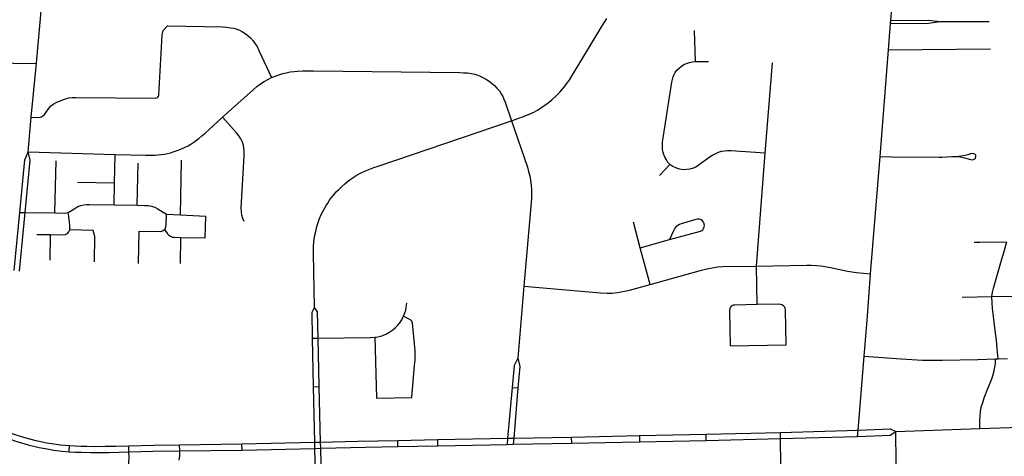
# Model space of a CAD drawing. Extents: x 1410746 to 1533160, y 578873 to 704954.
# Tile 45 of 227: x 1493103 to 1499549, y 597158 to 600020. Entities that reach past the tile are written whole.
import ezdxf

# ---------------------------------------------------------------- set-up
doc = ezdxf.new("R2010")
doc.units = 0
doc.header["$MEASUREMENT"] = 0
doc.layers.add('MC_STREETS', color=254, linetype='CONTINUOUS')

msp = doc.modelspace()

# ---------------------------------------------------------------- linework, layer by layer
at = {"layer": 'MC_STREETS'}
for p, q in [((1498806.7173, 600015.098175), (1498820.16665, 600186.314975)), ((1498791.5263, 599821.70955), (1498805.1184, 599994.743575)), ((1498805.1184, 599994.743575), (1498806.7173, 600015.098175)), ((1497527.533475, 599746.542175), (1497519.98165, 599950.1473)), ((1498736.58345, 599122.942275), (1498791.5263, 599821.70955)), ((1498791.5263, 599821.70955), (1499459.838675, 599830.175325)), ((1493178.598475, 599380.710275), (1493211.70915, 599735.321275)), ((1497527.533475, 599746.542175), (1497612.809925, 599746.755875)), ((1497983.4197, 599144.28385), (1498030.795075, 599736.93575)), ((1493157.355475, 599153.20035), (1493178.598475, 599380.710275)), ((1493157.355475, 599153.20035), (1493726.774825, 599137.0948)), ((1497926.657775, 598404.5357), (1497983.4197, 599144.28385)), ((1493333.3665, 598753.501175), (1493341.97805, 599096.037675)), ((1493723.21995, 598951.320725), (1493726.774825, 599137.0948)), ((1493871.702525, 598803.5703), (1493878.1466, 599080.080575)), ((1494156.60045, 598740.1445), (1494163.1978, 599098.930575)), ((1498674.215375, 598354.0248), (1498736.58345, 599122.942275)), ((1497291.660525, 598998.37175), (1497359.02165, 599070.593975)), ((1493481.032825, 598955.268475), (1493723.21995, 598951.320725)), ((1493720.44345, 598806.22275), (1493723.21995, 598951.320725)), ((1493067.1038, 598375.224675), (1493103.2844, 598757.45255)), ((1493102.1702, 598372.05965), (1493138.390475, 598756.84965)), ((1493103.2844, 598757.45255), (1493138.390475, 598756.84965)), ((1493138.390475, 598756.84965), (1493333.3665, 598753.501175)), ((1493720.44345, 598806.22275), (1493871.702525, 598803.5703)), ((1494063.4969, 598744.629475), (1494156.60045, 598740.1445)), ((1494156.60045, 598740.1445), (1494320.466775, 598732.25075)), ((1497166.18895, 598524.709325), (1497120.404075, 598693.703775)), ((1493880.956575, 598423.048075), (1493885.2134, 598633.89755)), ((1493215.11145, 598612.927075), (1493304.3172, 598611.729525)), ((1493302.370525, 598443.04455), (1493304.3172, 598611.729525)), ((1494155.7157, 598422.216725), (1494158.278925, 598593.584625)), ((1497166.18895, 598524.709325), (1497356.51035, 598580.22985)), ((1497231.009125, 598285.49), (1497166.18895, 598524.709325)), ((1497931.574975, 598152.264175), (1497926.657775, 598404.5357)), ((1496404.305475, 598272.95435), (1496363.49415, 597800.681625)), ((1499274.18615, 598201.160425), (1499467.373325, 598205.519475)), ((1495020.594275, 597931.59535), (1495057.258375, 597932.212325)), ((1495026.7418, 597614.49485), (1495020.594275, 597931.59535)), ((1495063.9863, 597615.3126), (1495057.258375, 597932.212325)), ((1497753.7789, 597881.60185), (1498120.7045, 597889.683925)), ((1498591.678175, 597328.825975), (1498631.971, 597815.59635)), ((1499492.373325, 597796.8389), (1499508.438025, 597797.3387)), ((1495026.7418, 597614.49485), (1495063.9863, 597615.3126)), ((1495034.572425, 597249.85785), (1495026.7418, 597614.49485)), ((1495072.283225, 597251.1972), (1495063.9863, 597615.3126)), ((1496327.440375, 597609.698225), (1496297.411025, 597276.208375)), ((1496327.440375, 597609.698225), (1496365.027275, 597607.122675)), ((1496365.027275, 597607.122675), (1496337.6599, 597276.980425)), ((1498838.926825, 597320.219375), (1499389.2782, 597340.143775)), ((1499389.2782, 597340.143775), (1499654.155425, 597349.2869)), ((1495840.284125, 597267.4109), (1496297.411025, 597276.208375)), ((1496297.411025, 597276.208375), (1496294.037525, 597236.34965)), ((1496297.411025, 597276.208375), (1496337.6599, 597276.980425)), ((1496337.6599, 597276.980425), (1496334.360275, 597237.175875)), ((1496337.6599, 597276.980425), (1496716.564775, 597284.68415)), ((1496716.564775, 597284.68415), (1497159.8275, 597293.9293)), ((1496717.00195, 597244.53605), (1496716.564775, 597284.68415)), ((1497159.8275, 597293.9293), (1497596.34445, 597302.572875)), ((1497159.8275, 597293.9293), (1497160.768125, 597253.474)), ((1497596.34445, 597302.572875), (1498083.41195, 597314.805575)), ((1497597.198325, 597262.250575), (1497596.34445, 597302.572875)), ((1497597.198325, 597262.250575), (1498084.054125, 597274.509325)), ((1498083.41195, 597314.805575), (1498591.678175, 597328.825975)), ((1498084.054125, 597274.509325), (1498083.41195, 597314.805575)), ((1498084.054125, 597274.509325), (1498588.2972, 597287.981)), ((1498588.2972, 597287.981), (1498591.678175, 597328.825975)), ((1493425.637975, 597188.475325), (1493428.3707, 597228.969075)), ((1493817.799425, 597187.41895), (1493816.622625, 597227.5191)), ((1494150.0545, 597233.895025), (1494557.926075, 597239.592975)), ((1494150.473975, 597193.76545), (1494150.0545, 597233.895025)), ((1494557.926075, 597239.592975), (1495034.572425, 597249.85785)), ((1494558.502975, 597199.3066), (1494557.926075, 597239.592975)), ((1494558.502975, 597199.3066), (1495035.336825, 597209.497125)), ((1495034.572425, 597249.85785), (1495072.283225, 597251.1972)), ((1495035.336825, 597209.497125), (1495034.572425, 597249.85785)), ((1495035.336825, 597209.497125), (1495073.38315, 597211.172525)), ((1495073.38315, 597211.172525), (1495072.283225, 597251.1972)), ((1495579.129475, 597261.93715), (1495840.284125, 597267.4109)), ((1495579.22355, 597221.860825), (1495579.129475, 597261.93715)), ((1495579.22355, 597221.860825), (1495840.284125, 597226.8811)), ((1495840.284125, 597226.8811), (1495840.284125, 597267.4109)), ((1495840.284125, 597226.8811), (1496294.037525, 597236.34965)), ((1496294.037525, 597236.34965), (1496334.360275, 597237.175875)), ((1496334.360275, 597237.175875), (1496717.00195, 597244.53605)), ((1496717.00195, 597244.53605), (1497160.768125, 597253.474)), ((1497160.768125, 597253.474), (1497597.198325, 597262.250575)), ((1494150.473975, 597193.76545), (1494558.502975, 597199.3066))]:
    msp.add_line(p, q, dxfattribs=at)
for points in [[(1493211.70915, 599735.321275), (1493258.8805, 600250.951475), (1493266.961475, 600344.442275), (1493275.230575, 600440.10925), (1493283.1419, 600531.637175), (1493320.9943, 601002.41375)], [(1493178.598475, 599380.710275), (1493223.1448, 599380.095525), (1493238.192725, 599381.652975), (1493247.60375, 599384.6645), (1493254.7561, 599389.5582), (1493264.54355, 599398.592775), (1493298.799625, 599445.647825), (1493307.45775, 599454.682375), (1493317.998075, 599462.964075), (1493328.5384, 599470.492875), (1493345.478225, 599478.77455), (1493395.921225, 599499.478775), (1493410.6024, 599503.99605), (1493424.907125, 599507.007575), (1493446.364225, 599509.642675), (1493472.3386, 599510.771975), (1493991.841675, 599506.747675), (1494001.87915, 599508.226275), (1494007.558875, 599512.5953), (1494011.0541, 599517.98375), (1494013.2833, 599526.582475), (1494036.362875, 599918.1645), (1494037.631, 599930.21165), (1494040.378575, 599941.413375), (1494045.239725, 599950.924275), (1494070.0663, 599980.02595)], [(1494070.0663, 599980.02595), (1494430.21285, 599973.1479), (1494456.549525, 599971.165575), (1494485.7181, 599967.7673), (1494504.975025, 599963.802625), (1494525.081525, 599957.855625), (1494542.9225, 599950.775875), (1494562.179425, 599940.29785), (1494579.454025, 599929.253425), (1494596.445425, 599916.509875), (1494614.5696, 599900.651225), (1494631.8442, 599881.3943), (1494645.437325, 599862.98695), (1494656.764925, 599844.0132), (1494669.142325, 599819.07715), (1494752.11475, 599640.341625)], [(1496322.9699, 599357.15045), (1496393.673675, 599382.869725), (1496433.1549, 599398.19985), (1496464.68865, 599412.5512), (1496496.846375, 599430.169275), (1496521.64915, 599446.10265), (1496541.905675, 599459.93465), (1496562.4706, 599475.218075), (1496587.020475, 599495.372675), (1496614.79825, 599520.11225), (1496638.829225, 599544.125), (1496663.843375, 599573.497675), (1496685.239575, 599601.1882), (1496703.99095, 599627.75115), (1496720.881575, 599654.8085), (1496895.744425, 599947.673025), (1496915.5361, 599980.2251), (1496930.900675, 600004.964675), (1496946.525675, 600027.620925)], [(1498805.1184, 599994.743575), (1499052.30735, 599997.8589), (1499128.289275, 600007.587175)], [(1498806.7173, 600015.098175), (1499052.65415, 600017.49975), (1499128.289275, 600007.587175)], [(1499128.289275, 600007.587175), (1499259.4365, 600009.248475), (1499449.23375, 600007.486575)], [(1492762.64555, 599799.271075), (1492984.394175, 599745.869625), (1493030.080475, 599738.182075), (1493061.251225, 599734.913525), (1493095.279, 599733.524625), (1493211.70915, 599735.321275)], [(1497359.02165, 599070.593975), (1497346.86885, 599085.1773), (1497336.4522, 599100.8023), (1497326.729975, 599118.85785), (1497319.785525, 599136.218975), (1497314.924425, 599152.191175), (1497311.799425, 599169.5523), (1497310.65005, 599184.793625), (1497310.926625, 599199.725025), (1497312.14665, 599216.774525), (1497372.04755, 599609.8935), (1497375.7572, 599627.67595), (1497380.549425, 599644.899525), (1497387.14665, 599660.87175), (1497394.785525, 599674.4134), (1497405.549425, 599688.99675), (1497420.13275, 599702.885625), (1497435.0633, 599716.080075), (1497451.38275, 599725.8023), (1497469.4383, 599733.7884), (1497488.535525, 599739.691175), (1497508.674425, 599744.205075), (1497527.533475, 599746.542175)], [(1494752.11475, 599640.341625), (1494782.73605, 599652.85065), (1494805.4712, 599660.80795), (1494825.080275, 599667.060125), (1494848.099625, 599672.7439), (1494873.96085, 599677.859325), (1494900.390475, 599681.2696), (1494921.988875, 599682.974725), (1494956.2919, 599684.278175), (1495027.004025, 599684.782775), (1495981.888625, 599674.04065), (1496009.4928, 599672.73855), (1496035.013625, 599671.436475), (1496060.013625, 599667.79065), (1496081.888625, 599662.842725), (1496102.201125, 599656.85315), (1496122.513625, 599648.780225), (1496140.22195, 599640.186475), (1496159.4928, 599629.248975), (1496177.46155, 599617.2698), (1496196.47195, 599602.42605), (1496211.0553, 599589.405225), (1496227.46155, 599572.47815), (1496243.08655, 599552.9469), (1496255.84695, 599534.1969), (1496265.7428, 599516.22815), (1496273.5553, 599498.780225), (1496281.178025, 599478.57815), (1496322.9699, 599357.15045)], [(1494430.617, 599381.35595), (1494630.253425, 599560.3966), (1494655.947875, 599581.924375), (1494680.253425, 599599.979925), (1494703.432775, 599614.756775), (1494726.456825, 599627.715525), (1494752.11475, 599640.341625)], [(1493726.774825, 599137.0948), (1493927.106575, 599131.74895), (1493959.08015, 599131.74895), (1493989.028425, 599132.7349), (1494007.2728, 599133.7919), (1494028.32315, 599135.96205), (1494050.90575, 599139.309225), (1494070.42385, 599143.1235), (1494091.04015, 599148.33185), (1494114.911675, 599155.4933), (1494139.21725, 599163.95685), (1494162.87175, 599173.50545), (1494185.658225, 599184.139125), (1494205.6235, 599194.338775), (1494223.201625, 599204.321425), (1494242.081825, 599216.691225), (1494260.606475, 599229.98855), (1494275.936, 599242.08185), (1494295.68945, 599259.031725), (1494316.300575, 599277.2381), (1494340.389125, 599298.722475), (1494430.617, 599381.35595)], [(1494571.800775, 598696.590275), (1494562.892325, 598717.34105), (1494556.98955, 598738.868825), (1494554.173225, 598761.789975), (1494553.814825, 598786.5201), (1494571.9201, 599126.368825), (1494572.267325, 599154.1466), (1494570.306775, 599181.4406), (1494564.97565, 599203.799375), (1494558.378425, 599222.8966), (1494550.0451, 599239.563275), (1494539.2812, 599256.57715), (1494522.96175, 599278.45215), (1494430.617, 599381.35595)], [(1495033.7903, 598132.68305), (1495026.493075, 598487.56845), (1495026.7986, 598529.29025), (1495029.2199, 598565.223375), (1495033.9074, 598599.598375), (1495040.93865, 598632.410875), (1495049.11585, 598663.585025), (1495057.605325, 598691.52545), (1495066.7199, 598717.567125), (1495077.136575, 598742.567125), (1495086.743725, 598763.06875), (1495097.9699, 598783.452525), (1495108.646975, 598801.6817), (1495119.324075, 598818.608775), (1495131.824075, 598837.098375), (1495144.9597, 598854.8832), (1495158.646975, 598871.9942), (1495175.62085, 598891.835875), (1495191.459475, 598908.192125), (1495209.167825, 598925.1192), (1495228.959475, 598942.827525), (1495246.928225, 598957.9317), (1495266.459475, 598972.515025), (1495285.990725, 598986.577525), (1495305.7824, 598998.817125), (1495326.355325, 599010.535875), (1495347.18865, 599020.692125), (1495366.7199, 599029.546275), (1495389.115725, 599038.921275), (1495421.146975, 599050.90045), (1495449.271975, 599061.0567), (1496322.9699, 599357.15045)], [(1496322.9699, 599357.15045), (1496426.711125, 599053.237875), (1496435.015, 599025.063975), (1496441.828, 598995.833925), (1496447.24125, 598967.416225), (1496451.711125, 598935.87675), (1496453.794475, 598904.973975), (1496454.141675, 598879.279525), (1496453.44725, 598850.112875), (1496451.711125, 598820.9462), (1496404.305475, 598272.95435)], [(1493103.2844, 598757.45255), (1493135.438075, 599102.562), (1493157.355475, 599153.20035)], [(1493138.390475, 598756.84965), (1493170.66335, 599099.529475), (1493157.355475, 599153.20035)], [(1497983.4197, 599144.28385), (1497759.212475, 599160.45575), (1497736.4522, 599161.218975), (1497716.3133, 599159.48285), (1497695.13275, 599155.6634), (1497676.035525, 599149.4134), (1497657.63275, 599141.080075), (1497640.966075, 599132.399525), (1497623.25775, 599120.941175), (1497544.7411, 599063.514675), (1497528.7897, 599053.974), (1497512.59715, 599046.6233), (1497490.966075, 599040.0384), (1497470.1694, 599037.208625), (1497453.118025, 599036.97335), (1497434.02165, 599039.343975), (1497417.03565, 599042.929075), (1497397.910525, 599049.066175), (1497379.276875, 599057.47235), (1497359.02165, 599070.593975)], [(1499363.225125, 599122.08045), (1499361.744825, 599132.146575), (1499357.59995, 599137.4757), (1499350.7905, 599141.02845), (1499340.724375, 599142.50875), (1499328.5858, 599141.02845), (1499310.229925, 599133.626875), (1499292.466175, 599129.482), (1499252.43505, 599124.061025)], [(1498736.58345, 599122.942275), (1498812.263375, 599120.52475), (1499121.86105, 599118.563625), (1499141.145775, 599118.878875), (1499206.5561, 599123.3711), (1499222.94145, 599124.061025), (1499252.43505, 599124.061025)], [(1499252.43505, 599124.061025), (1499289.433275, 599115.034), (1499320.29605, 599105.797), (1499337.76375, 599102.5403), (1499348.125925, 599103.132425), (1499356.119625, 599107.2773), (1499361.1527, 599113.494625), (1499363.225125, 599122.08045)], [(1493333.3665, 598753.501175), (1493393.755325, 598752.19385), (1493406.45525, 598753.983025), (1493419.332725, 598757.256975)], [(1493419.332725, 598757.256975), (1493431.991925, 598763.3683), (1493470.483725, 598787.16465), (1493484.0254, 598794.97715), (1493503.0358, 598802.52925), (1493522.046225, 598806.956325), (1493539.75455, 598808.77925), (1493559.80665, 598809.03965), (1493720.44345, 598806.22275)], [(1493430.68235, 598642.2328), (1493431.5554, 598656.6381), (1493430.697925, 598672.354575), (1493424.789275, 598729.755925), (1493419.332725, 598757.256975)], [(1493871.702525, 598803.5703), (1493921.177425, 598802.666425), (1493944.430725, 598801.229925), (1493965.847075, 598797.976825), (1493986.9923, 598790.6573), (1494003.52895, 598781.98235), (1494063.4969, 598744.629475)], [(1494050.983125, 598644.130725), (1494056.40845, 598652.594275), (1494060.0977, 598662.793925), (1494061.8338, 598676.682825), (1494063.4969, 598744.629475)], [(1494158.278925, 598593.584625), (1494317.412075, 598591.3952), (1494320.466775, 598732.25075)], [(1497580.126225, 598693.413125), (1497573.894925, 598700.8128), (1497563.9638, 598708.017725), (1497553.253775, 598711.71755), (1497541.37535, 598712.6912), (1497530.081125, 598711.133375), (1497434.274975, 598682.897825), (1497422.960525, 598678.5138), (1497411.29355, 598672.172275), (1497401.275525, 598663.61455), (1497392.343775, 598652.851125), (1497383.035725, 598636.993875), (1497356.51035, 598580.22985)], [(1497356.51035, 598580.22985), (1497560.4632, 598634.8003), (1497568.247825, 598638.110375), (1497574.4791, 598642.978575), (1497580.32095, 598650.962425), (1497584.2155, 598661.47775), (1497585.5786, 598671.798325), (1497584.2155, 598682.1189), (1497580.126225, 598693.413125)], [(1493304.3172, 598611.729525), (1493387.04125, 598610.619), (1493402.090025, 598612.7674), (1493416.0588, 598619.7518), (1493424.789275, 598629.5736), (1493430.68235, 598642.2328)], [(1493593.50415, 598434.000325), (1493594.367775, 598599.63665), (1493584.655925, 598637.935425), (1493430.68235, 598642.2328)], [(1493885.2134, 598633.89755), (1494023.6424, 598632.22895), (1494033.187975, 598634.3651), (1494042.9536, 598638.488375), (1494050.983125, 598644.130725)], [(1494050.983125, 598644.130725), (1494070.471475, 598616.614975), (1494078.10985, 598608.757475), (1494089.394575, 598600.72795), (1494103.28345, 598595.736625), (1494115.219225, 598594.43455), (1494158.278925, 598593.584625)], [(1499352.961575, 598561.586525), (1499389.273175, 598560.92185), (1499565.87385, 598564.273575)], [(1499467.373325, 598205.519475), (1499471.99875, 598235.164275), (1499478.0942, 598260.18885), (1499535.849325, 598459.1271), (1499541.1252, 598479.0401), (1499565.87385, 598564.273575)], [(1497231.009125, 598285.49), (1497567.741125, 598379.357025), (1497601.161275, 598387.603575), (1497636.75155, 598394.548), (1497673.209875, 598399.322325), (1497705.76195, 598401.49245), (1497926.657775, 598404.5357)], [(1497926.657775, 598404.5357), (1498253.290675, 598411.496825), (1498285.05135, 598411.271575), (1498321.3627, 598409.554275), (1498349.023225, 598406.766525), (1498387.4014, 598400.398225), (1498421.405, 598393.00395), (1498523.4703, 598371.1105), (1498582.498075, 598361.995925), (1498674.215375, 598354.0248)], [(1498631.971, 597815.59635), (1498652.970225, 598075.967225), (1498674.215375, 598354.0248)], [(1496404.305475, 598272.95435), (1496905.2284, 598229.305775), (1496949.1904, 598227.5866), (1496982.08325, 598228.5099), (1497014.0282, 598231.76175), (1497051.85025, 598237.6561), (1497095.33205, 598248.250425), (1497231.009125, 598285.49)], [(1499467.373325, 598205.519475), (1499781.2765, 598210.5134), (1499822.1619, 598210.253), (1499854.9744, 598208.430075), (1499896.38065, 598204.523825), (1499948.464, 598198.273825), (1499996.12025, 598192.805075), (1500358.62025, 598149.5759), (1500390.9119, 598146.711325), (1500421.659575, 598146.261575), (1500460.84945, 598148.090325), (1500500.2869, 598151.398825), (1500609.371725, 598161.32505), (1500657.535175, 598164.11585), (1500687.396275, 598163.4214), (1500720.035175, 598160.2964), (1500750.93795, 598153.699175), (1500813.090725, 598137.0325), (1500849.54905, 598126.963075), (1500879.405125, 598116.8807), (1500902.37875, 598107.908625)], [(1499508.438025, 597797.3387), (1499502.79, 597862.1167), (1499497.581675, 597918.7139), (1499492.0261, 597965.2417), (1499471.718025, 598128.283025), (1499468.6651, 598165.299625), (1499467.373325, 598205.519475)], [(1495020.594275, 597931.59535), (1495016.978775, 598102.408025), (1495033.7903, 598132.68305)], [(1495057.258375, 597932.212325), (1495053.31115, 598104.1526), (1495033.7903, 598132.68305)], [(1495616.26815, 598075.8543), (1495625.215525, 598097.683525), (1495630.61275, 598116.723675), (1495634.061175, 598136.332825), (1495636.715025, 598161.36345)], [(1497931.574975, 598152.264175), (1497785.40735, 598149.536325), (1497773.46775, 598147.9444), (1497763.916075, 598143.6992), (1497755.691025, 598134.9435), (1497751.445825, 598125.1265), (1497750.1192, 598111.860275), (1497753.7789, 597881.60185)], [(1498120.7045, 597889.683925), (1498115.736275, 598115.309475), (1498113.829, 598128.280225), (1498109.92275, 598137.785425), (1498103.282125, 598145.2073), (1498093.5165, 598150.806275), (1498082.839425, 598153.931275), (1498071.87295, 598154.8825), (1497931.574975, 598152.264175)], [(1495428.31695, 597939.648125), (1495447.34575, 597941.985), (1495466.536425, 597946.8159), (1495479.728125, 597950.998625), (1495503.43065, 597961.347625), (1495527.1332, 597973.699675), (1495545.494325, 597986.38555), (1495563.187775, 598001.742125), (1495578.8782, 598018.43405), (1495591.897925, 598034.124475), (1495604.583775, 598052.4856), (1495616.26815, 598075.8543)], [(1495555.267775, 597541.377525), (1495670.35, 597543.715425), (1495688.04345, 597755.369175), (1495691.002175, 597787.754325), (1495692.049525, 597819.13235), (1495691.048, 597852.182375), (1495688.201325, 597896.039425), (1495674.6485, 598032.451175), (1495671.017675, 598043.8058), (1495663.45625, 598050.7425), (1495616.26815, 598075.8543)], [(1495057.258375, 597932.212325), (1495399.940675, 597937.978925), (1495428.31695, 597939.648125)], [(1495428.31695, 597939.648125), (1495438.2197, 597538.9997), (1495555.267775, 597541.377525)], [(1496363.49415, 597800.681625), (1496339.296925, 597752.380975), (1496327.440375, 597609.698225)], [(1496363.49415, 597800.681625), (1496377.099025, 597747.8677), (1496365.027275, 597607.122675)], [(1498631.971, 597815.59635), (1498873.185925, 597797.620875), (1498943.276675, 597792.701425), (1499013.61945, 597789.0872), (1499075.389225, 597787.85255), (1499141.331675, 597788.15835), (1499375.9882, 597792.6162), (1499492.373325, 597796.8389)], [(1499389.2782, 597340.143775), (1499388.92495, 597390.517975), (1499390.770075, 597421.2483), (1499393.756525, 597451.228175), (1499398.81565, 597479.8965), (1499407.639275, 597510.29205), (1499418.377575, 597540.9432), (1499442.373325, 597603.0889), (1499459.703625, 597644.681625), (1499468.115725, 597666.732325), (1499474.5855, 597686.05585), (1499483.00695, 597718.504325), (1499488.206675, 597743.019475), (1499491.678875, 597768.7139), (1499492.373325, 597796.8389)], [(1499508.438025, 597797.3387), (1499570.498325, 597799.269475)], [(1498591.678175, 597328.825975), (1498801.066775, 597337.779825), (1498838.926825, 597320.219375)], [(1492980.574275, 597292.950675), (1493040.428425, 597269.69305), (1493078.18885, 597256.93265), (1493113.931225, 597246.487775), (1493157.3555, 597233.234725), (1493230.793, 597216.047225), (1493282.0951, 597206.1514), (1493327.2049, 597199.236275), (1493379.75135, 597192.3493), (1493425.637975, 597188.475325)], [(1492985.8463, 597331.875625), (1493071.418, 597301.4639), (1493126.6584, 597283.75805), (1493167.021475, 597272.28265), (1493207.5335, 597262.2106), (1493242.226125, 597254.600625), (1493281.3952, 597247.21445), (1493325.4884, 597240.0521), (1493369.5816, 597234.008875), (1493428.3707, 597228.969075)], [(1498025.1538, 596261.028625), (1498082.8858, 596921.795575), (1498086.397675, 596979.98975), (1498086.8317, 597100.21545), (1498084.054125, 597274.509325)], [(1498588.2972, 597287.981), (1498801.062, 597297.8159), (1498838.926825, 597320.219375)], [(1498703.357825, 596768.99355), (1498713.6674, 596905.244175), (1498716.889175, 596927.796675), (1498722.04405, 596950.349175), (1498728.165425, 596966.135925), (1498737.186425, 596979.34525), (1498751.318425, 596994.89445), (1498765.064775, 597007.026975), (1498809.622775, 597040.084325), (1498821.274025, 597051.2694), (1498830.9521, 597064.642725), (1498837.63875, 597078.89585), (1498841.15805, 597096.316375), (1498842.213825, 597114.968625), (1498838.926825, 597320.219375)], [(1493428.3707, 597228.969075), (1493466.6858, 597226.6862), (1493502.927125, 597225.1671), (1493543.2917, 597224.08205), (1493597.545175, 597223.431), (1493663.083375, 597223.865025), (1493732.7474, 597225.49135), (1493816.622625, 597227.5191)], [(1493816.622625, 597227.5191), (1493978.905, 597231.73475), (1494150.0545, 597233.895025)], [(1495051.224475, 596238.548675), (1495038.7667, 596282.17035), (1495030.471525, 596315.61695), (1495021.752825, 596353.698125), (1495014.46115, 596393.10785), (1495010.6417, 596417.4134), (1495006.64865, 596447.2745), (1495004.1727, 596476.765575), (1495001.90455, 596521.459975), (1495001.64785, 596563.929575), (1495003.12225, 596604.033025), (1495005.9236, 596644.873675), (1495033.0076, 596973.120375), (1495037.5253, 597029.312025), (1495039.131925, 597076.171975), (1495038.3286, 597119.5509), (1495035.336825, 597209.497125)], [(1495086.3639, 596250.11515), (1495074.248175, 596293.781125), (1495063.50765, 596335.845475), (1495056.301425, 596369.323125), (1495051.613925, 596396.753675), (1495047.880375, 596424.02325), (1495043.97505, 596455.260625), (1495040.942175, 596489.0873), (1495039.355275, 596522.412125), (1495039.0379, 596561.608425), (1495039.98205, 596603.148375), (1495042.63595, 596645.610875), (1495070.728925, 596975.490025), (1495074.4777, 597028.776475), (1495075.816575, 597068.13885), (1495075.5488, 597108.3045), (1495073.38315, 597211.172525)], [(1495072.283225, 597251.1972), (1495316.0588, 597256.81675), (1495579.129475, 597261.93715)], [(1495073.38315, 597211.172525), (1495367.208625, 597217.14955), (1495579.22355, 597221.860825)], [(1493425.637975, 597188.475325), (1493466.4688, 597185.670575), (1493507.2674, 597184.3685), (1493566.078175, 597183.066425), (1493622.284775, 597183.50045), (1493688.474, 597184.151475), (1493817.799425, 597187.41895)], [(1493773.386575, 596574.0847), (1493817.732225, 597119.54095), (1493818.902325, 597149.8379), (1493817.799425, 597187.41895)], [(1493817.799425, 597187.41895), (1493975.6498, 597191.37015), (1494150.473975, 597193.76545)], [(1494147.091975, 597132.9809), (1494150.8225, 597160.4237), (1494150.473975, 597193.76545)]]:
    msp.add_lwpolyline(points, dxfattribs=at)

doc.saveas('drawing.dxf')
